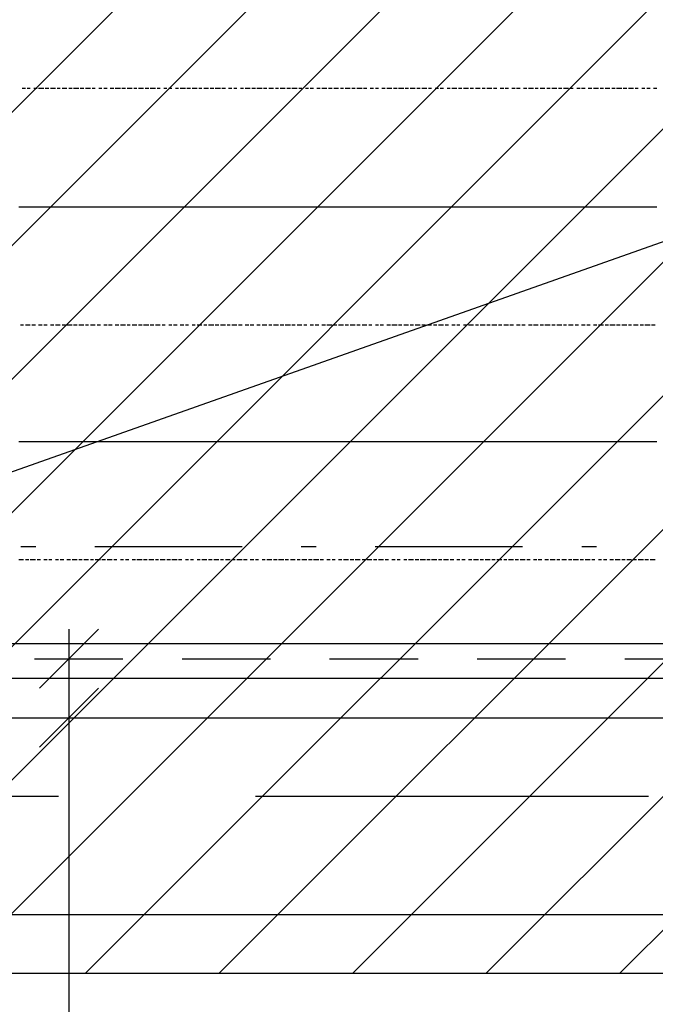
# Model space of a CAD drawing. Extents: x 997 to 109698, y 921 to 94021.
# Tile 58 of 256: x 23773 to 25388, y 3743 to 6245. Entities that reach past the tile are written whole.
import ezdxf

# ---------------------------------------------------------------- set-up
doc = ezdxf.new("R2010")
doc.units = 0
doc.header["$MEASUREMENT"] = 0
for name, color, linetype in [('12', 7, 'CONTINUOUS'), ('28', 7, 'CONTINUOUS'), ('39', 7, 'CONTINUOUS'), ('40', 7, 'CONTINUOUS'), ('63', 15, 'CONTINUOUS')]:
    doc.layers.add(name, color=color, linetype=linetype)

msp = doc.modelspace()

# ---------------------------------------------------------------- linework, layer by layer
at = {"layer": '12', "color": 5}
for p, q in [((23787.601607, 6069.953237), (23778.601607, 6069.953237)), ((23799.601607, 6069.953237), (23791.601607, 6069.953237)), ((23816.601607, 6069.953237), (23808.601607, 6069.953237)), ((23833.601607, 6069.953237), (23820.601607, 6069.953237)), ((23846.601607, 6069.953237), (23837.601607, 6069.953237)), ((23863.601607, 6069.953237), (23850.601607, 6069.953237)), ((23875.601607, 6069.953237), (23867.601607, 6069.953237)), ((23892.601607, 6069.953237), (23880.601607, 6069.953237)), ((23905.601607, 6069.953237), (23897.601607, 6069.953237)), ((23922.601607, 6069.953237), (23909.601607, 6069.953237)), ((23935.601607, 6069.953237), (23926.601607, 6069.953237)), ((23952.601607, 6069.953237), (23939.601607, 6069.953237)), ((23964.601607, 6069.953237), (23956.601607, 6069.953237)), ((23981.601607, 6069.953237), (23973.601607, 6069.953237)), ((23994.601607, 6069.953237), (23986.601607, 6069.953237)), ((24011.601607, 6069.953237), (24002.601607, 6069.953237)), ((24028.601607, 6069.953237), (24015.601607, 6069.953237)), ((24041.601607, 6069.953237), (24032.601607, 6069.953237)), ((24058.601607, 6069.953237), (24045.601607, 6069.953237)), ((24070.601607, 6069.953237), (24062.601607, 6069.953237)), ((24087.601607, 6069.953237), (24074.601607, 6069.953237)), ((24100.601607, 6069.953237), (24091.601607, 6069.953237)), ((24117.601607, 6069.953237), (24104.601607, 6069.953237)), ((24129.601607, 6069.953237), (24121.601607, 6069.953237)), ((24146.601607, 6069.953237), (24138.601607, 6069.953237)), ((24159.601607, 6069.953237), (24151.601607, 6069.953237)), ((24176.601607, 6069.953237), (24168.601607, 6069.953237)), ((24193.601607, 6069.953237), (24180.601607, 6069.953237)), ((24206.601607, 6069.953237), (24197.601607, 6069.953237)), ((24223.601607, 6069.953237), (24210.601607, 6069.953237)), ((24235.601607, 6069.953237), (24227.601607, 6069.953237)), ((24252.601607, 6069.953237), (24240.601607, 6069.953237)), ((24265.601607, 6069.953237), (24256.601607, 6069.953237)), ((24282.601607, 6069.953237), (24269.601607, 6069.953237)), ((24295.601607, 6069.953237), (24286.601607, 6069.953237)), ((24311.601607, 6069.953237), (24303.601607, 6069.953237)), ((24324.601607, 6069.953237), (24316.601607, 6069.953237)), ((24341.601607, 6069.953237), (24333.601607, 6069.953237)), ((24358.601607, 6069.953237), (24345.601607, 6069.953237)), ((24371.601607, 6069.953237), (24362.601607, 6069.953237)), ((24388.601607, 6069.953237), (24375.601607, 6069.953237)), ((24400.601607, 6069.953237), (24392.601607, 6069.953237)), ((24417.601607, 6069.953237), (24405.601607, 6069.953237)), ((24430.601607, 6069.953237), (24422.601607, 6069.953237)), ((24447.601607, 6069.953237), (24434.601607, 6069.953237)), ((24460.601607, 6069.953237), (24451.601607, 6069.953237)), ((24477.601607, 6069.953237), (24464.601607, 6069.953237)), ((24489.601607, 6069.953237), (24481.601607, 6069.953237)), ((24506.601607, 6069.953237), (24498.601607, 6069.953237)), ((24519.601607, 6069.953237), (24510.601607, 6069.953237)), ((24536.601607, 6069.953237), (24527.601607, 6069.953237)), ((24553.601607, 6069.953237), (24540.601607, 6069.953237)), ((24566.601607, 6069.953237), (24557.601607, 6069.953237)), ((24582.601607, 6069.953237), (24570.601607, 6069.953237)), ((24595.601607, 6069.953237), (24587.601607, 6069.953237)), ((24612.601607, 6069.953237), (24599.601607, 6069.953237)), ((24625.601607, 6069.953237), (24616.601607, 6069.953237)), ((24642.601607, 6069.953237), (24629.601607, 6069.953237)), ((24654.601607, 6069.953237), (24646.601607, 6069.953237)), ((24671.601607, 6069.953237), (24663.601607, 6069.953237)), ((24684.601607, 6069.953237), (24676.601607, 6069.953237)), ((24701.601607, 6069.953237), (24692.601607, 6069.953237)), ((24718.601607, 6069.953237), (24705.601607, 6069.953237)), ((24731.601607, 6069.953237), (24722.601607, 6069.953237)), ((24748.601607, 6069.953237), (24735.601607, 6069.953237)), ((24760.601607, 6069.953237), (24752.601607, 6069.953237)), ((24777.601607, 6069.953237), (24764.601607, 6069.953237)), ((24790.601607, 6069.953237), (24781.601607, 6069.953237)), ((24807.601607, 6069.953237), (24794.601607, 6069.953237)), ((24819.601607, 6069.953237), (24811.601607, 6069.953237)), ((24836.601607, 6069.953237), (24828.601607, 6069.953237)), ((24849.601607, 6069.953237), (24841.601607, 6069.953237)), ((24866.601607, 6069.953237), (24858.601607, 6069.953237)), ((24883.601607, 6069.953237), (24870.601607, 6069.953237)), ((24896.601607, 6069.953237), (24887.601607, 6069.953237)), ((24913.601607, 6069.953237), (24900.601607, 6069.953237)), ((24925.601607, 6069.953237), (24917.601607, 6069.953237)), ((24942.601607, 6069.953237), (24930.601607, 6069.953237)), ((24955.601607, 6069.953237), (24947.601607, 6069.953237)), ((24972.601607, 6069.953237), (24959.601607, 6069.953237)), ((24985.601607, 6069.953237), (24976.601607, 6069.953237)), ((25002.601607, 6069.953237), (24993.601607, 6069.953237)), ((25014.601607, 6069.953237), (25006.601607, 6069.953237)), ((25031.601607, 6069.953237), (25023.601607, 6069.953237)), ((25044.601607, 6069.953237), (25035.601607, 6069.953237)), ((25061.601607, 6069.953237), (25052.601607, 6069.953237)), ((25078.601607, 6069.953237), (25065.601607, 6069.953237)), ((25090.601607, 6069.953237), (25082.601607, 6069.953237)), ((25107.601607, 6069.953237), (25095.601607, 6069.953237)), ((25120.601607, 6069.953237), (25112.601607, 6069.953237)), ((25137.601607, 6069.953237), (25124.601607, 6069.953237)), ((25150.601607, 6069.953237), (25141.601607, 6069.953237)), ((25167.601607, 6069.953237), (25154.601607, 6069.953237)), ((25179.601607, 6069.953237), (25171.601607, 6069.953237)), ((25196.601607, 6069.953237), (25188.601607, 6069.953237)), ((25209.601607, 6069.953237), (25200.601607, 6069.953237)), ((25226.601607, 6069.953237), (25217.601607, 6069.953237)), ((25243.601607, 6069.953237), (25230.601607, 6069.953237)), ((25256.601607, 6069.953237), (25247.601607, 6069.953237)), ((25272.601607, 6069.953237), (25260.601607, 6069.953237)), ((25285.601607, 6069.953237), (25277.601607, 6069.953237)), ((25302.601607, 6069.953237), (25289.601607, 6069.953237)), ((25315.601607, 6069.953237), (25306.601607, 6069.953237)), ((25332.601607, 6069.953237), (25319.601607, 6069.953237)), ((25344.601607, 6069.953237), (25336.601607, 6069.953237)), ((25361.601607, 6069.953237), (25353.601607, 6069.953237)), ((25374.601607, 6069.953237), (25366.601607, 6069.953237)), ((25391.601607, 6069.953237), (25383.601607, 6069.953237)), ((23782.601607, 5468.953237), (23774.601607, 5468.953237)), ((23799.601607, 5468.953237), (23787.601607, 5468.953237)), ((23812.601607, 5468.953237), (23803.601607, 5468.953237)), ((23829.601607, 5468.953237), (23820.601607, 5468.953237)), ((23842.601607, 5468.953237), (23833.601607, 5468.953237)), ((23859.601607, 5468.953237), (23850.601607, 5468.953237)), ((23875.601607, 5468.953237), (23863.601607, 5468.953237)), ((23888.601607, 5468.953237), (23880.601607, 5468.953237)), ((23905.601607, 5468.953237), (23892.601607, 5468.953237)), ((23918.601607, 5468.953237), (23909.601607, 5468.953237)), ((23935.601607, 5468.953237), (23922.601607, 5468.953237)), ((23947.601607, 5468.953237), (23939.601607, 5468.953237)), ((23964.601607, 5468.953237), (23952.601607, 5468.953237)), ((23977.601607, 5468.953237), (23969.601607, 5468.953237)), ((23994.601607, 5468.953237), (23986.601607, 5468.953237)), ((24007.601607, 5468.953237), (23998.601607, 5468.953237)), ((24024.601607, 5468.953237), (24015.601607, 5468.953237)), ((24041.601607, 5468.953237), (24028.601607, 5468.953237)), ((24053.601607, 5468.953237), (24045.601607, 5468.953237)), ((24070.601607, 5468.953237), (24058.601607, 5468.953237)), ((24083.601607, 5468.953237), (24074.601607, 5468.953237)), ((24100.601607, 5468.953237), (24087.601607, 5468.953237)), ((24113.601607, 5468.953237), (24104.601607, 5468.953237)), ((24129.601607, 5468.953237), (24117.601607, 5468.953237)), ((24142.601607, 5468.953237), (24134.601607, 5468.953237)), ((24159.601607, 5468.953237), (24151.601607, 5468.953237)), ((24172.601607, 5468.953237), (24163.601607, 5468.953237)), ((24189.601607, 5468.953237), (24180.601607, 5468.953237)), ((24201.601607, 5468.953237), (24193.601607, 5468.953237)), ((24218.601607, 5468.953237), (24210.601607, 5468.953237)), ((24235.601607, 5468.953237), (24223.601607, 5468.953237)), ((24248.601607, 5468.953237), (24240.601607, 5468.953237)), ((24265.601607, 5468.953237), (24252.601607, 5468.953237)), ((24278.601607, 5468.953237), (24269.601607, 5468.953237)), ((24295.601607, 5468.953237), (24282.601607, 5468.953237)), ((24307.601607, 5468.953237), (24299.601607, 5468.953237)), ((24324.601607, 5468.953237), (24311.601607, 5468.953237)), ((24337.601607, 5468.953237), (24328.601607, 5468.953237)), ((24354.601607, 5468.953237), (24345.601607, 5468.953237)), ((24367.601607, 5468.953237), (24358.601607, 5468.953237)), ((24383.601607, 5468.953237), (24375.601607, 5468.953237)), ((24400.601607, 5468.953237), (24388.601607, 5468.953237)), ((24413.601607, 5468.953237), (24405.601607, 5468.953237)), ((24430.601607, 5468.953237), (24417.601607, 5468.953237)), ((24443.601607, 5468.953237), (24434.601607, 5468.953237)), ((24460.601607, 5468.953237), (24447.601607, 5468.953237)), ((24472.601607, 5468.953237), (24464.601607, 5468.953237)), ((24489.601607, 5468.953237), (24477.601607, 5468.953237)), ((24502.601607, 5468.953237), (24494.601607, 5468.953237)), ((24519.601607, 5468.953237), (24510.601607, 5468.953237)), ((24532.601607, 5468.953237), (24523.601607, 5468.953237)), ((24549.601607, 5468.953237), (24540.601607, 5468.953237)), ((24566.601607, 5468.953237), (24553.601607, 5468.953237)), ((24578.601607, 5468.953237), (24570.601607, 5468.953237)), ((24595.601607, 5468.953237), (24582.601607, 5468.953237)), ((24608.601607, 5468.953237), (24599.601607, 5468.953237)), ((24625.601607, 5468.953237), (24612.601607, 5468.953237)), ((24637.601607, 5468.953237), (24629.601607, 5468.953237)), ((24654.601607, 5468.953237), (24642.601607, 5468.953237)), ((24667.601607, 5468.953237), (24659.601607, 5468.953237)), ((24684.601607, 5468.953237), (24676.601607, 5468.953237)), ((24697.601607, 5468.953237), (24688.601607, 5468.953237)), ((24714.601607, 5468.953237), (24705.601607, 5468.953237)), ((24731.601607, 5468.953237), (24718.601607, 5468.953237)), ((24743.601607, 5468.953237), (24735.601607, 5468.953237)), ((24760.601607, 5468.953237), (24748.601607, 5468.953237)), ((24773.601607, 5468.953237), (24764.601607, 5468.953237)), ((24790.601607, 5468.953237), (24777.601607, 5468.953237)), ((24803.601607, 5468.953237), (24794.601607, 5468.953237)), ((24819.601607, 5468.953237), (24807.601607, 5468.953237)), ((24832.601607, 5468.953237), (24824.601607, 5468.953237)), ((24849.601607, 5468.953237), (24836.601607, 5468.953237)), ((24862.601607, 5468.953237), (24853.601607, 5468.953237)), ((24879.601607, 5468.953237), (24870.601607, 5468.953237)), ((24891.601607, 5468.953237), (24883.601607, 5468.953237)), ((24908.601607, 5468.953237), (24900.601607, 5468.953237)), ((24925.601607, 5468.953237), (24913.601607, 5468.953237)), ((24938.601607, 5468.953237), (24930.601607, 5468.953237)), ((24955.601607, 5468.953237), (24942.601607, 5468.953237)), ((24968.601607, 5468.953237), (24959.601607, 5468.953237)), ((24985.601607, 5468.953237), (24972.601607, 5468.953237)), ((24997.601607, 5468.953237), (24989.601607, 5468.953237)), ((25014.601607, 5468.953237), (25002.601607, 5468.953237)), ((25027.601607, 5468.953237), (25018.601607, 5468.953237)), ((25044.601607, 5468.953237), (25035.601607, 5468.953237)), ((25057.601607, 5468.953237), (25048.601607, 5468.953237)), ((25074.601607, 5468.953237), (25065.601607, 5468.953237)), ((25090.601607, 5468.953237), (25078.601607, 5468.953237)), ((25103.601607, 5468.953237), (25095.601607, 5468.953237)), ((25120.601607, 5468.953237), (25107.601607, 5468.953237)), ((25133.601607, 5468.953237), (25124.601607, 5468.953237)), ((25150.601607, 5468.953237), (25137.601607, 5468.953237)), ((25162.601607, 5468.953237), (25154.601607, 5468.953237)), ((25179.601607, 5468.953237), (25167.601607, 5468.953237)), ((25192.601607, 5468.953237), (25184.601607, 5468.953237)), ((25209.601607, 5468.953237), (25200.601607, 5468.953237)), ((25222.601607, 5468.953237), (25213.601607, 5468.953237)), ((25239.601607, 5468.953237), (25230.601607, 5468.953237)), ((25256.601607, 5468.953237), (25243.601607, 5468.953237)), ((25268.601607, 5468.953237), (25260.601607, 5468.953237)), ((25285.601607, 5468.953237), (25272.601607, 5468.953237)), ((25298.601607, 5468.953237), (25289.601607, 5468.953237)), ((25315.601607, 5468.953237), (25302.601607, 5468.953237)), ((25327.601607, 5468.953237), (25319.601607, 5468.953237)), ((25344.601607, 5468.953237), (25332.601607, 5468.953237)), ((25357.601607, 5468.953237), (25349.601607, 5468.953237)), ((25374.601607, 5468.953237), (25361.601607, 5468.953237)), ((25387.601607, 5468.953237), (25378.601607, 5468.953237)), ((23782.601607, 4871.953237), (23770.601607, 4871.953237)), ((23795.601607, 4871.953237), (23787.601607, 4871.953237)), ((23812.601607, 4871.953237), (23799.601607, 4871.953237)), ((23825.601607, 4871.953237), (23816.601607, 4871.953237)), ((23842.601607, 4871.953237), (23833.601607, 4871.953237)), ((23854.601607, 4871.953237), (23846.601607, 4871.953237)), ((23871.601607, 4871.953237), (23863.601607, 4871.953237)), ((23884.601607, 4871.953237), (23875.601607, 4871.953237)), ((23901.601607, 4871.953237), (23892.601607, 4871.953237)), ((23918.601607, 4871.953237), (23905.601607, 4871.953237)), ((23931.601607, 4871.953237), (23922.601607, 4871.953237)), ((23947.601607, 4871.953237), (23935.601607, 4871.953237)), ((23960.601607, 4871.953237), (23952.601607, 4871.953237)), ((23977.601607, 4871.953237), (23964.601607, 4871.953237)), ((23990.601607, 4871.953237), (23981.601607, 4871.953237)), ((24007.601607, 4871.953237), (23994.601607, 4871.953237)), ((24019.601607, 4871.953237), (24011.601607, 4871.953237)), ((24036.601607, 4871.953237), (24028.601607, 4871.953237)), ((24049.601607, 4871.953237), (24041.601607, 4871.953237)), ((24066.601607, 4871.953237), (24058.601607, 4871.953237)), ((24083.601607, 4871.953237), (24070.601607, 4871.953237)), ((24096.601607, 4871.953237), (24087.601607, 4871.953237)), ((24113.601607, 4871.953237), (24100.601607, 4871.953237)), ((24125.601607, 4871.953237), (24117.601607, 4871.953237)), ((24142.601607, 4871.953237), (24129.601607, 4871.953237)), ((24155.601607, 4871.953237), (24146.601607, 4871.953237)), ((24172.601607, 4871.953237), (24159.601607, 4871.953237)), ((24184.601607, 4871.953237), (24176.601607, 4871.953237)), ((24201.601607, 4871.953237), (24193.601607, 4871.953237)), ((24214.601607, 4871.953237), (24206.601607, 4871.953237)), ((24231.601607, 4871.953237), (24223.601607, 4871.953237)), ((24248.601607, 4871.953237), (24235.601607, 4871.953237)), ((24261.601607, 4871.953237), (24252.601607, 4871.953237)), ((24278.601607, 4871.953237), (24265.601607, 4871.953237)), ((24290.601607, 4871.953237), (24282.601607, 4871.953237)), ((24307.601607, 4871.953237), (24295.601607, 4871.953237)), ((24320.601607, 4871.953237), (24311.601607, 4871.953237)), ((24337.601607, 4871.953237), (24324.601607, 4871.953237)), ((24350.601607, 4871.953237), (24341.601607, 4871.953237)), ((24367.601607, 4871.953237), (24358.601607, 4871.953237)), ((24379.601607, 4871.953237), (24371.601607, 4871.953237)), ((24396.601607, 4871.953237), (24388.601607, 4871.953237)), ((24413.601607, 4871.953237), (24400.601607, 4871.953237)), ((24426.601607, 4871.953237), (24417.601607, 4871.953237)), ((24443.601607, 4871.953237), (24430.601607, 4871.953237)), ((24455.601607, 4871.953237), (24447.601607, 4871.953237)), ((24472.601607, 4871.953237), (24460.601607, 4871.953237)), ((24485.601607, 4871.953237), (24477.601607, 4871.953237)), ((24502.601607, 4871.953237), (24489.601607, 4871.953237)), ((24515.601607, 4871.953237), (24506.601607, 4871.953237)), ((24532.601607, 4871.953237), (24519.601607, 4871.953237)), ((24544.601607, 4871.953237), (24536.601607, 4871.953237)), ((24561.601607, 4871.953237), (24553.601607, 4871.953237)), ((24574.601607, 4871.953237), (24566.601607, 4871.953237)), ((24591.601607, 4871.953237), (24582.601607, 4871.953237)), ((24608.601607, 4871.953237), (24595.601607, 4871.953237)), ((24621.601607, 4871.953237), (24612.601607, 4871.953237)), ((24637.601607, 4871.953237), (24625.601607, 4871.953237)), ((24650.601607, 4871.953237), (24642.601607, 4871.953237)), ((24667.601607, 4871.953237), (24654.601607, 4871.953237)), ((24680.601607, 4871.953237), (24671.601607, 4871.953237)), ((24697.601607, 4871.953237), (24684.601607, 4871.953237)), ((24709.601607, 4871.953237), (24701.601607, 4871.953237)), ((24726.601607, 4871.953237), (24718.601607, 4871.953237)), ((24739.601607, 4871.953237), (24731.601607, 4871.953237)), ((24756.601607, 4871.953237), (24748.601607, 4871.953237)), ((24773.601607, 4871.953237), (24760.601607, 4871.953237)), ((24786.601607, 4871.953237), (24777.601607, 4871.953237)), ((24803.601607, 4871.953237), (24790.601607, 4871.953237)), ((24815.601607, 4871.953237), (24807.601607, 4871.953237)), ((24832.601607, 4871.953237), (24819.601607, 4871.953237)), ((24845.601607, 4871.953237), (24836.601607, 4871.953237)), ((24862.601607, 4871.953237), (24849.601607, 4871.953237)), ((24875.601607, 4871.953237), (24866.601607, 4871.953237)), ((24891.601607, 4871.953237), (24883.601607, 4871.953237)), ((24904.601607, 4871.953237), (24896.601607, 4871.953237)), ((24921.601607, 4871.953237), (24913.601607, 4871.953237)), ((24938.601607, 4871.953237), (24925.601607, 4871.953237)), ((24951.601607, 4871.953237), (24942.601607, 4871.953237)), ((24968.601607, 4871.953237), (24955.601607, 4871.953237)), ((24980.601607, 4871.953237), (24972.601607, 4871.953237)), ((24997.601607, 4871.953237), (24985.601607, 4871.953237)), ((25010.601607, 4871.953237), (25002.601607, 4871.953237)), ((25027.601607, 4871.953237), (25014.601607, 4871.953237)), ((25040.601607, 4871.953237), (25031.601607, 4871.953237)), ((25057.601607, 4871.953237), (25044.601607, 4871.953237)), ((25069.601607, 4871.953237), (25061.601607, 4871.953237)), ((25086.601607, 4871.953237), (25078.601607, 4871.953237)), ((25099.601607, 4871.953237), (25090.601607, 4871.953237)), ((25116.601607, 4871.953237), (25107.601607, 4871.953237)), ((25133.601607, 4871.953237), (25120.601607, 4871.953237)), ((25145.601607, 4871.953237), (25137.601607, 4871.953237)), ((25162.601607, 4871.953237), (25150.601607, 4871.953237)), ((25175.601607, 4871.953237), (25167.601607, 4871.953237)), ((25192.601607, 4871.953237), (25179.601607, 4871.953237)), ((25205.601607, 4871.953237), (25196.601607, 4871.953237)), ((25222.601607, 4871.953237), (25209.601607, 4871.953237)), ((25234.601607, 4871.953237), (25226.601607, 4871.953237)), ((25251.601607, 4871.953237), (25243.601607, 4871.953237)), ((25264.601607, 4871.953237), (25256.601607, 4871.953237)), ((25281.601607, 4871.953237), (25272.601607, 4871.953237)), ((25298.601607, 4871.953237), (25285.601607, 4871.953237)), ((25311.601607, 4871.953237), (25302.601607, 4871.953237)), ((25327.601607, 4871.953237), (25315.601607, 4871.953237)), ((25340.601607, 4871.953237), (25332.601607, 4871.953237)), ((25357.601607, 4871.953237), (25344.601607, 4871.953237)), ((25370.601607, 4871.953237), (25361.601607, 4871.953237)), ((25387.601607, 4871.953237), (25374.601607, 4871.953237)), ((23871.601607, 4270.953237), (22843.601607, 4270.953237)), ((25370.601607, 4270.953237), (24371.601607, 4270.953237))]:
    msp.add_line(p, q, dxfattribs=at)
at = {"layer": '12', "color": 1}
for p, q in [((23782.601607, 5768.953237), (23770.601607, 5768.953237)), ((23791.601607, 5768.953237), (23782.601607, 5768.953237)), ((23799.601607, 5768.953237), (23791.601607, 5768.953237)), ((23812.601607, 5768.953237), (23799.601607, 5768.953237)), ((23820.601607, 5768.953237), (23812.601607, 5768.953237)), ((23833.601607, 5768.953237), (23820.601607, 5768.953237)), ((23842.601607, 5768.953237), (23833.601607, 5768.953237)), ((23850.601607, 5768.953237), (23842.601607, 5768.953237)), ((23863.601607, 5768.953237), (23850.601607, 5768.953237)), ((23871.601607, 5768.953237), (23863.601607, 5768.953237)), ((23880.601607, 5768.953237), (23871.601607, 5768.953237)), ((23892.601607, 5768.953237), (23880.601607, 5768.953237)), ((23901.601607, 5768.953237), (23892.601607, 5768.953237)), ((23909.601607, 5768.953237), (23901.601607, 5768.953237)), ((23922.601607, 5768.953237), (23909.601607, 5768.953237)), ((23931.601607, 5768.953237), (23922.601607, 5768.953237)), ((23939.601607, 5768.953237), (23931.601607, 5768.953237)), ((23952.601607, 5768.953237), (23939.601607, 5768.953237)), ((23960.601607, 5768.953237), (23952.601607, 5768.953237)), ((23973.601607, 5768.953237), (23960.601607, 5768.953237)), ((23981.601607, 5768.953237), (23973.601607, 5768.953237)), ((23990.601607, 5768.953237), (23981.601607, 5768.953237)), ((24002.601607, 5768.953237), (23990.601607, 5768.953237)), ((24011.601607, 5768.953237), (24002.601607, 5768.953237)), ((24019.601607, 5768.953237), (24011.601607, 5768.953237)), ((24032.601607, 5768.953237), (24019.601607, 5768.953237)), ((24041.601607, 5768.953237), (24032.601607, 5768.953237)), ((24049.601607, 5768.953237), (24041.601607, 5768.953237)), ((24062.601607, 5768.953237), (24049.601607, 5768.953237)), ((24070.601607, 5768.953237), (24062.601607, 5768.953237)), ((24083.601607, 5768.953237), (24070.601607, 5768.953237)), ((24091.601607, 5768.953237), (24083.601607, 5768.953237)), ((24100.601607, 5768.953237), (24091.601607, 5768.953237)), ((24113.601607, 5768.953237), (24100.601607, 5768.953237)), ((24121.601607, 5768.953237), (24113.601607, 5768.953237)), ((24129.601607, 5768.953237), (24121.601607, 5768.953237)), ((24142.601607, 5768.953237), (24129.601607, 5768.953237)), ((24151.601607, 5768.953237), (24142.601607, 5768.953237)), ((24159.601607, 5768.953237), (24151.601607, 5768.953237)), ((24172.601607, 5768.953237), (24159.601607, 5768.953237)), ((24180.601607, 5768.953237), (24172.601607, 5768.953237)), ((24193.601607, 5768.953237), (24180.601607, 5768.953237)), ((24201.601607, 5768.953237), (24193.601607, 5768.953237)), ((24210.601607, 5768.953237), (24201.601607, 5768.953237)), ((24223.601607, 5768.953237), (24210.601607, 5768.953237)), ((24231.601607, 5768.953237), (24223.601607, 5768.953237)), ((24240.601607, 5768.953237), (24231.601607, 5768.953237)), ((24252.601607, 5768.953237), (24240.601607, 5768.953237)), ((24261.601607, 5768.953237), (24252.601607, 5768.953237)), ((24269.601607, 5768.953237), (24261.601607, 5768.953237)), ((24282.601607, 5768.953237), (24269.601607, 5768.953237)), ((24290.601607, 5768.953237), (24282.601607, 5768.953237)), ((24303.601607, 5768.953237), (24290.601607, 5768.953237)), ((24311.601607, 5768.953237), (24303.601607, 5768.953237)), ((24320.601607, 5768.953237), (24311.601607, 5768.953237)), ((24333.601607, 5768.953237), (24320.601607, 5768.953237)), ((24341.601607, 5768.953237), (24333.601607, 5768.953237)), ((24350.601607, 5768.953237), (24341.601607, 5768.953237)), ((24362.601607, 5768.953237), (24350.601607, 5768.953237)), ((24371.601607, 5768.953237), (24362.601607, 5768.953237)), ((24379.601607, 5768.953237), (24371.601607, 5768.953237)), ((24392.601607, 5768.953237), (24379.601607, 5768.953237)), ((24400.601607, 5768.953237), (24392.601607, 5768.953237)), ((24413.601607, 5768.953237), (24400.601607, 5768.953237)), ((24422.601607, 5768.953237), (24413.601607, 5768.953237)), ((24430.601607, 5768.953237), (24422.601607, 5768.953237)), ((24443.601607, 5768.953237), (24430.601607, 5768.953237)), ((24451.601607, 5768.953237), (24443.601607, 5768.953237)), ((24460.601607, 5768.953237), (24451.601607, 5768.953237)), ((24472.601607, 5768.953237), (24460.601607, 5768.953237)), ((24481.601607, 5768.953237), (24472.601607, 5768.953237)), ((24489.601607, 5768.953237), (24481.601607, 5768.953237)), ((24502.601607, 5768.953237), (24489.601607, 5768.953237)), ((24510.601607, 5768.953237), (24502.601607, 5768.953237)), ((24519.601607, 5768.953237), (24510.601607, 5768.953237)), ((24532.601607, 5768.953237), (24519.601607, 5768.953237)), ((24540.601607, 5768.953237), (24532.601607, 5768.953237)), ((24553.601607, 5768.953237), (24540.601607, 5768.953237)), ((24561.601607, 5768.953237), (24553.601607, 5768.953237)), ((24570.601607, 5768.953237), (24561.601607, 5768.953237)), ((24582.601607, 5768.953237), (24570.601607, 5768.953237)), ((24591.601607, 5768.953237), (24582.601607, 5768.953237)), ((24599.601607, 5768.953237), (24591.601607, 5768.953237)), ((24612.601607, 5768.953237), (24599.601607, 5768.953237)), ((24621.601607, 5768.953237), (24612.601607, 5768.953237)), ((24629.601607, 5768.953237), (24621.601607, 5768.953237)), ((24642.601607, 5768.953237), (24629.601607, 5768.953237)), ((24650.601607, 5768.953237), (24642.601607, 5768.953237)), ((24663.601607, 5768.953237), (24650.601607, 5768.953237)), ((24671.601607, 5768.953237), (24663.601607, 5768.953237)), ((24680.601607, 5768.953237), (24671.601607, 5768.953237)), ((24692.601607, 5768.953237), (24680.601607, 5768.953237)), ((24701.601607, 5768.953237), (24692.601607, 5768.953237)), ((24709.601607, 5768.953237), (24701.601607, 5768.953237)), ((24722.601607, 5768.953237), (24709.601607, 5768.953237)), ((24731.601607, 5768.953237), (24722.601607, 5768.953237)), ((24739.601607, 5768.953237), (24731.601607, 5768.953237)), ((24752.601607, 5768.953237), (24739.601607, 5768.953237)), ((24760.601607, 5768.953237), (24752.601607, 5768.953237)), ((24773.601607, 5768.953237), (24760.601607, 5768.953237)), ((24781.601607, 5768.953237), (24773.601607, 5768.953237)), ((24790.601607, 5768.953237), (24781.601607, 5768.953237)), ((24803.601607, 5768.953237), (24790.601607, 5768.953237)), ((24811.601607, 5768.953237), (24803.601607, 5768.953237)), ((24819.601607, 5768.953237), (24811.601607, 5768.953237)), ((24832.601607, 5768.953237), (24819.601607, 5768.953237)), ((24841.601607, 5768.953237), (24832.601607, 5768.953237)), ((24849.601607, 5768.953237), (24841.601607, 5768.953237)), ((24862.601607, 5768.953237), (24849.601607, 5768.953237)), ((24870.601607, 5768.953237), (24862.601607, 5768.953237)), ((24883.601607, 5768.953237), (24870.601607, 5768.953237)), ((24891.601607, 5768.953237), (24883.601607, 5768.953237)), ((24900.601607, 5768.953237), (24891.601607, 5768.953237)), ((24913.601607, 5768.953237), (24900.601607, 5768.953237)), ((24921.601607, 5768.953237), (24913.601607, 5768.953237)), ((24930.601607, 5768.953237), (24921.601607, 5768.953237)), ((24942.601607, 5768.953237), (24930.601607, 5768.953237)), ((24951.601607, 5768.953237), (24942.601607, 5768.953237)), ((24959.601607, 5768.953237), (24951.601607, 5768.953237)), ((24972.601607, 5768.953237), (24959.601607, 5768.953237)), ((24980.601607, 5768.953237), (24972.601607, 5768.953237)), ((24993.601607, 5768.953237), (24980.601607, 5768.953237)), ((25002.601607, 5768.953237), (24993.601607, 5768.953237)), ((25010.601607, 5768.953237), (25002.601607, 5768.953237)), ((25023.601607, 5768.953237), (25010.601607, 5768.953237)), ((25031.601607, 5768.953237), (25023.601607, 5768.953237)), ((25040.601607, 5768.953237), (25031.601607, 5768.953237)), ((25052.601607, 5768.953237), (25040.601607, 5768.953237)), ((25061.601607, 5768.953237), (25052.601607, 5768.953237)), ((25069.601607, 5768.953237), (25061.601607, 5768.953237)), ((25082.601607, 5768.953237), (25069.601607, 5768.953237)), ((25090.601607, 5768.953237), (25082.601607, 5768.953237)), ((25099.601607, 5768.953237), (25090.601607, 5768.953237)), ((25112.601607, 5768.953237), (25099.601607, 5768.953237)), ((25120.601607, 5768.953237), (25112.601607, 5768.953237)), ((25133.601607, 5768.953237), (25120.601607, 5768.953237)), ((25141.601607, 5768.953237), (25133.601607, 5768.953237)), ((25150.601607, 5768.953237), (25141.601607, 5768.953237)), ((25162.601607, 5768.953237), (25150.601607, 5768.953237)), ((25171.601607, 5768.953237), (25162.601607, 5768.953237)), ((25179.601607, 5768.953237), (25171.601607, 5768.953237)), ((25192.601607, 5768.953237), (25179.601607, 5768.953237)), ((25200.601607, 5768.953237), (25192.601607, 5768.953237)), ((25209.601607, 5768.953237), (25200.601607, 5768.953237)), ((25222.601607, 5768.953237), (25209.601607, 5768.953237)), ((25230.601607, 5768.953237), (25222.601607, 5768.953237)), ((25243.601607, 5768.953237), (25230.601607, 5768.953237)), ((25251.601607, 5768.953237), (25243.601607, 5768.953237)), ((25260.601607, 5768.953237), (25251.601607, 5768.953237)), ((25272.601607, 5768.953237), (25260.601607, 5768.953237)), ((25281.601607, 5768.953237), (25272.601607, 5768.953237)), ((25289.601607, 5768.953237), (25281.601607, 5768.953237)), ((25302.601607, 5768.953237), (25289.601607, 5768.953237)), ((25311.601607, 5768.953237), (25302.601607, 5768.953237)), ((25319.601607, 5768.953237), (25311.601607, 5768.953237)), ((25332.601607, 5768.953237), (25319.601607, 5768.953237)), ((25340.601607, 5768.953237), (25332.601607, 5768.953237)), ((25353.601607, 5768.953237), (25340.601607, 5768.953237)), ((25361.601607, 5768.953237), (25353.601607, 5768.953237)), ((25370.601607, 5768.953237), (25361.601607, 5768.953237)), ((25383.601607, 5768.953237), (25370.601607, 5768.953237)), ((25391.601607, 5768.953237), (25383.601607, 5768.953237)), ((23782.601607, 5171.953237), (23770.601607, 5171.953237)), ((23791.601607, 5171.953237), (23782.601607, 5171.953237)), ((23799.601607, 5171.953237), (23791.601607, 5171.953237)), ((23812.601607, 5171.953237), (23799.601607, 5171.953237)), ((23820.601607, 5171.953237), (23812.601607, 5171.953237)), ((23833.601607, 5171.953237), (23820.601607, 5171.953237)), ((23842.601607, 5171.953237), (23833.601607, 5171.953237)), ((23850.601607, 5171.953237), (23842.601607, 5171.953237)), ((23863.601607, 5171.953237), (23850.601607, 5171.953237)), ((23871.601607, 5171.953237), (23863.601607, 5171.953237)), ((23880.601607, 5171.953237), (23871.601607, 5171.953237)), ((23892.601607, 5171.953237), (23880.601607, 5171.953237)), ((23901.601607, 5171.953237), (23892.601607, 5171.953237)), ((23909.601607, 5171.953237), (23901.601607, 5171.953237)), ((23922.601607, 5171.953237), (23909.601607, 5171.953237)), ((23931.601607, 5171.953237), (23922.601607, 5171.953237)), ((23939.601607, 5171.953237), (23931.601607, 5171.953237)), ((23952.601607, 5171.953237), (23939.601607, 5171.953237)), ((23960.601607, 5171.953237), (23952.601607, 5171.953237)), ((23973.601607, 5171.953237), (23960.601607, 5171.953237)), ((23981.601607, 5171.953237), (23973.601607, 5171.953237)), ((23990.601607, 5171.953237), (23981.601607, 5171.953237)), ((24002.601607, 5171.953237), (23990.601607, 5171.953237)), ((24011.601607, 5171.953237), (24002.601607, 5171.953237)), ((24019.601607, 5171.953237), (24011.601607, 5171.953237)), ((24032.601607, 5171.953237), (24019.601607, 5171.953237)), ((24041.601607, 5171.953237), (24032.601607, 5171.953237)), ((24049.601607, 5171.953237), (24041.601607, 5171.953237)), ((24062.601607, 5171.953237), (24049.601607, 5171.953237)), ((24070.601607, 5171.953237), (24062.601607, 5171.953237)), ((24083.601607, 5171.953237), (24070.601607, 5171.953237)), ((24091.601607, 5171.953237), (24083.601607, 5171.953237)), ((24100.601607, 5171.953237), (24091.601607, 5171.953237)), ((24113.601607, 5171.953237), (24100.601607, 5171.953237)), ((24121.601607, 5171.953237), (24113.601607, 5171.953237)), ((24129.601607, 5171.953237), (24121.601607, 5171.953237)), ((24142.601607, 5171.953237), (24129.601607, 5171.953237)), ((24151.601607, 5171.953237), (24142.601607, 5171.953237)), ((24159.601607, 5171.953237), (24151.601607, 5171.953237)), ((24172.601607, 5171.953237), (24159.601607, 5171.953237)), ((24180.601607, 5171.953237), (24172.601607, 5171.953237)), ((24193.601607, 5171.953237), (24180.601607, 5171.953237)), ((24201.601607, 5171.953237), (24193.601607, 5171.953237)), ((24210.601607, 5171.953237), (24201.601607, 5171.953237)), ((24223.601607, 5171.953237), (24210.601607, 5171.953237)), ((24231.601607, 5171.953237), (24223.601607, 5171.953237)), ((24240.601607, 5171.953237), (24231.601607, 5171.953237)), ((24252.601607, 5171.953237), (24240.601607, 5171.953237)), ((24261.601607, 5171.953237), (24252.601607, 5171.953237)), ((24269.601607, 5171.953237), (24261.601607, 5171.953237)), ((24282.601607, 5171.953237), (24269.601607, 5171.953237)), ((24290.601607, 5171.953237), (24282.601607, 5171.953237)), ((24303.601607, 5171.953237), (24290.601607, 5171.953237)), ((24311.601607, 5171.953237), (24303.601607, 5171.953237)), ((24320.601607, 5171.953237), (24311.601607, 5171.953237)), ((24333.601607, 5171.953237), (24320.601607, 5171.953237)), ((24341.601607, 5171.953237), (24333.601607, 5171.953237)), ((24350.601607, 5171.953237), (24341.601607, 5171.953237)), ((24362.601607, 5171.953237), (24350.601607, 5171.953237)), ((24371.601607, 5171.953237), (24362.601607, 5171.953237)), ((24379.601607, 5171.953237), (24371.601607, 5171.953237)), ((24392.601607, 5171.953237), (24379.601607, 5171.953237)), ((24400.601607, 5171.953237), (24392.601607, 5171.953237)), ((24413.601607, 5171.953237), (24400.601607, 5171.953237)), ((24422.601607, 5171.953237), (24413.601607, 5171.953237)), ((24430.601607, 5171.953237), (24422.601607, 5171.953237)), ((24443.601607, 5171.953237), (24430.601607, 5171.953237)), ((24451.601607, 5171.953237), (24443.601607, 5171.953237)), ((24460.601607, 5171.953237), (24451.601607, 5171.953237)), ((24472.601607, 5171.953237), (24460.601607, 5171.953237)), ((24481.601607, 5171.953237), (24472.601607, 5171.953237)), ((24489.601607, 5171.953237), (24481.601607, 5171.953237)), ((24502.601607, 5171.953237), (24489.601607, 5171.953237)), ((24510.601607, 5171.953237), (24502.601607, 5171.953237)), ((24519.601607, 5171.953237), (24510.601607, 5171.953237)), ((24532.601607, 5171.953237), (24519.601607, 5171.953237)), ((24540.601607, 5171.953237), (24532.601607, 5171.953237)), ((24553.601607, 5171.953237), (24540.601607, 5171.953237)), ((24561.601607, 5171.953237), (24553.601607, 5171.953237)), ((24570.601607, 5171.953237), (24561.601607, 5171.953237)), ((24582.601607, 5171.953237), (24570.601607, 5171.953237)), ((24591.601607, 5171.953237), (24582.601607, 5171.953237)), ((24599.601607, 5171.953237), (24591.601607, 5171.953237)), ((24612.601607, 5171.953237), (24599.601607, 5171.953237)), ((24621.601607, 5171.953237), (24612.601607, 5171.953237)), ((24629.601607, 5171.953237), (24621.601607, 5171.953237)), ((24642.601607, 5171.953237), (24629.601607, 5171.953237)), ((24650.601607, 5171.953237), (24642.601607, 5171.953237)), ((24663.601607, 5171.953237), (24650.601607, 5171.953237)), ((24671.601607, 5171.953237), (24663.601607, 5171.953237)), ((24680.601607, 5171.953237), (24671.601607, 5171.953237)), ((24692.601607, 5171.953237), (24680.601607, 5171.953237)), ((24701.601607, 5171.953237), (24692.601607, 5171.953237)), ((24709.601607, 5171.953237), (24701.601607, 5171.953237)), ((24722.601607, 5171.953237), (24709.601607, 5171.953237)), ((24731.601607, 5171.953237), (24722.601607, 5171.953237)), ((24739.601607, 5171.953237), (24731.601607, 5171.953237)), ((24752.601607, 5171.953237), (24739.601607, 5171.953237)), ((24760.601607, 5171.953237), (24752.601607, 5171.953237)), ((24773.601607, 5171.953237), (24760.601607, 5171.953237)), ((24781.601607, 5171.953237), (24773.601607, 5171.953237)), ((24790.601607, 5171.953237), (24781.601607, 5171.953237)), ((24803.601607, 5171.953237), (24790.601607, 5171.953237)), ((24811.601607, 5171.953237), (24803.601607, 5171.953237)), ((24819.601607, 5171.953237), (24811.601607, 5171.953237)), ((24832.601607, 5171.953237), (24819.601607, 5171.953237)), ((24841.601607, 5171.953237), (24832.601607, 5171.953237)), ((24849.601607, 5171.953237), (24841.601607, 5171.953237)), ((24862.601607, 5171.953237), (24849.601607, 5171.953237)), ((24870.601607, 5171.953237), (24862.601607, 5171.953237)), ((24883.601607, 5171.953237), (24870.601607, 5171.953237)), ((24891.601607, 5171.953237), (24883.601607, 5171.953237)), ((24900.601607, 5171.953237), (24891.601607, 5171.953237)), ((24913.601607, 5171.953237), (24900.601607, 5171.953237)), ((24921.601607, 5171.953237), (24913.601607, 5171.953237)), ((24930.601607, 5171.953237), (24921.601607, 5171.953237)), ((24942.601607, 5171.953237), (24930.601607, 5171.953237)), ((24951.601607, 5171.953237), (24942.601607, 5171.953237)), ((24959.601607, 5171.953237), (24951.601607, 5171.953237)), ((24972.601607, 5171.953237), (24959.601607, 5171.953237)), ((24980.601607, 5171.953237), (24972.601607, 5171.953237)), ((24993.601607, 5171.953237), (24980.601607, 5171.953237)), ((25002.601607, 5171.953237), (24993.601607, 5171.953237)), ((25010.601607, 5171.953237), (25002.601607, 5171.953237)), ((25023.601607, 5171.953237), (25010.601607, 5171.953237)), ((25031.601607, 5171.953237), (25023.601607, 5171.953237)), ((25040.601607, 5171.953237), (25031.601607, 5171.953237)), ((25052.601607, 5171.953237), (25040.601607, 5171.953237)), ((25061.601607, 5171.953237), (25052.601607, 5171.953237)), ((25069.601607, 5171.953237), (25061.601607, 5171.953237)), ((25082.601607, 5171.953237), (25069.601607, 5171.953237)), ((25090.601607, 5171.953237), (25082.601607, 5171.953237)), ((25099.601607, 5171.953237), (25090.601607, 5171.953237)), ((25112.601607, 5171.953237), (25099.601607, 5171.953237)), ((25120.601607, 5171.953237), (25112.601607, 5171.953237)), ((25133.601607, 5171.953237), (25120.601607, 5171.953237)), ((25141.601607, 5171.953237), (25133.601607, 5171.953237)), ((25150.601607, 5171.953237), (25141.601607, 5171.953237)), ((25162.601607, 5171.953237), (25150.601607, 5171.953237)), ((25171.601607, 5171.953237), (25162.601607, 5171.953237)), ((25179.601607, 5171.953237), (25171.601607, 5171.953237)), ((25192.601607, 5171.953237), (25179.601607, 5171.953237)), ((25200.601607, 5171.953237), (25192.601607, 5171.953237)), ((25209.601607, 5171.953237), (25200.601607, 5171.953237)), ((25222.601607, 5171.953237), (25209.601607, 5171.953237)), ((25230.601607, 5171.953237), (25222.601607, 5171.953237)), ((25243.601607, 5171.953237), (25230.601607, 5171.953237)), ((25251.601607, 5171.953237), (25243.601607, 5171.953237)), ((25260.601607, 5171.953237), (25251.601607, 5171.953237)), ((25272.601607, 5171.953237), (25260.601607, 5171.953237)), ((25281.601607, 5171.953237), (25272.601607, 5171.953237)), ((25289.601607, 5171.953237), (25281.601607, 5171.953237)), ((25302.601607, 5171.953237), (25289.601607, 5171.953237)), ((25311.601607, 5171.953237), (25302.601607, 5171.953237)), ((25319.601607, 5171.953237), (25311.601607, 5171.953237)), ((25332.601607, 5171.953237), (25319.601607, 5171.953237)), ((25340.601607, 5171.953237), (25332.601607, 5171.953237)), ((25353.601607, 5171.953237), (25340.601607, 5171.953237)), ((25361.601607, 5171.953237), (25353.601607, 5171.953237)), ((25370.601607, 5171.953237), (25361.601607, 5171.953237)), ((25383.601607, 5171.953237), (25370.601607, 5171.953237)), ((25391.601607, 5171.953237), (25383.601607, 5171.953237)), ((24621.601607, 4570.953237), (23617.601607, 4570.953237)), ((25620.601607, 4570.953237), (24621.601607, 4570.953237)), ((24113.601607, 3969.953237), (23113.601607, 3969.953237)), ((25112.601607, 3969.953237), (24113.601607, 3969.953237)), ((26115.601607, 3969.953237), (25112.601607, 3969.953237))]:
    msp.add_line(p, q, dxfattribs=at)
at = {"layer": '12', "color": 24}
for p, q in [((23810.136205, 4620.953237), (24035.136205, 4620.953237)), ((24185.136205, 4620.953237), (24410.136205, 4620.953237)), ((24560.136205, 4620.953237), (24785.136205, 4620.953237)), ((24935.136205, 4620.953237), (25160.136205, 4620.953237)), ((25310.136205, 4620.953237), (25535.136205, 4620.953237)), ((16972.636205, 4470.953237), (35172.636205, 4470.953237))]:
    msp.add_line(p, q, dxfattribs=at)
at = {"layer": '28', "color": 2}
for p, q in [((22581.774752, 3820.953237), (41547.636205, 22786.814691)), ((22921.186007, 3820.953237), (41547.636205, 22447.403436)), ((23260.597261, 3820.953237), (41547.636205, 22107.992181)), ((23600.008516, 3820.953237), (41547.636205, 21768.580926)), ((23939.419771, 3820.953237), (41547.636205, 21429.169671)), ((22242.363497, 3820.953237), (36732.759958, 18311.349699)), ((24278.831026, 3820.953237), (36497.636205, 16039.758416)), ((24618.242281, 3820.953237), (36497.636205, 15700.347161)), ((24957.653536, 3820.953237), (36497.636205, 15360.935906)), ((25297.064791, 3820.953237), (36497.636205, 15021.524651)), ((22097.636205, 4355.048456), (29097.636205, 11355.048456)), ((22097.636205, 4015.637201), (29202.872716, 11120.873711))]:
    msp.add_line(p, q, dxfattribs=at)
at = {"layer": '28', "color": 4, "linetype": 'Continuous'}
for p, q in [((23775.851607, 4905.953237), (23813.351607, 4905.953237)), ((24488.351607, 4905.953237), (24525.851607, 4905.953237)), ((25200.851607, 4905.953237), (25238.351607, 4905.953237))]:
    msp.add_line(p, q, dxfattribs=at)
at = {"layer": '28', "color": 4}
for p, q in [((23963.351607, 4905.953237), (24338.351607, 4905.953237)), ((24675.851607, 4905.953237), (25050.851607, 4905.953237))]:
    msp.add_line(p, q, dxfattribs=at)
at = {"layer": '39', "color": 141, "linetype": 'Continuous'}
for p, q in [((22512.784715, 4658.964154), (31012.784715, 7658.964154)), ((31012.784715, 4658.964154), (22512.784715, 4658.964154))]:
    msp.add_line(p, q, dxfattribs=at)
at = {"layer": '40', "color": 8, "linetype": 'Continuous'}
msp.add_line((29097.636205, 3820.953237), (22097.636205, 3820.953237), dxfattribs=at)
at = {"layer": '63', "color": 74, "linetype": 'Continuous'}
for p, q in [((23822.636205, 4545.953237), (23972.636205, 4695.953237)), ((23897.636205, 4695.953237), (23897.636205, 2470.953237)), ((23822.636205, 4395.953237), (23972.636205, 4545.953237))]:
    msp.add_line(p, q, dxfattribs=at)

doc.saveas('drawing.dxf')
